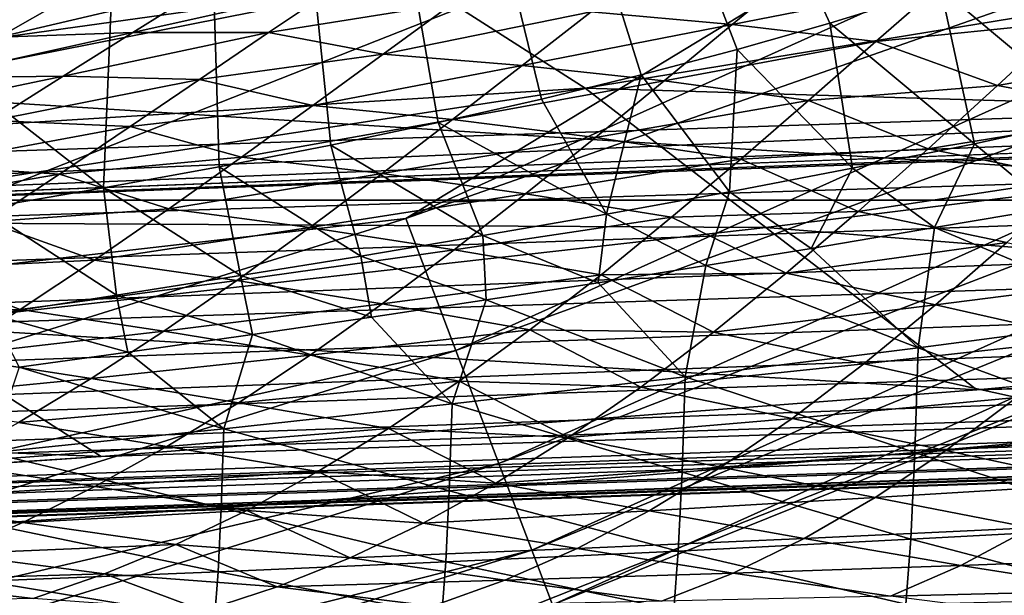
# Model space of a CAD drawing. Header units: metres. Extents: x -31 to 167, y -24 to 31.
# Tile 42 of 155: x 7.586 to 9.272, y -22.393 to -21.407. Entities that reach past the tile are written whole.
import ezdxf

# ---------------------------------------------------------------- set-up
doc = ezdxf.new("R2010")
doc.units = ezdxf.units.M
doc.layers.add('solid_12_381_042_XXX', color=7, linetype='CONTINUOUS')

msp = doc.modelspace()

# ---------------------------------------------------------------- linework, layer by layer
at = {"layer": 'solid_12_381_042_XXX'}
for points in [[(7.845351, -18.939327, 115.540306), (5.305753, -19.801424, 115.540306), (7.729718, -21.69463, 115.540306)], [(7.845351, -18.939327, 115.540306), (7.729718, -21.69463, 115.540306), (7.92793, -21.658524, 115.540306)], [(7.845351, -18.939327, 115.540306), (8.973185, -21.412529, 115.540306), (9.163583, -21.353565, 115.540306)], [(7.845351, -18.939327, 115.540306), (8.814845, -21.457689, 115.540306), (8.973185, -21.412529, 115.540306)], [(7.845351, -18.939327, 115.540306), (8.650124, -21.50107, 115.540306), (8.814845, -21.457689, 115.540306)], [(7.845351, -18.939327, 115.540306), (8.479746, -21.54257, 115.540306), (8.650124, -21.50107, 115.540306)], [(7.845351, -18.939327, 115.540306), (8.302873, -21.582544, 115.540306), (8.479746, -21.54257, 115.540306)], [(7.845351, -18.939327, 115.540306), (8.118728, -21.621286, 115.540306), (8.302873, -21.582544, 115.540306)], [(7.845351, -18.939327, 115.540306), (7.92793, -21.658524, 115.540306), (8.118728, -21.621286, 115.540306)], [(5.305753, -19.801424, 115.540306), (7.52308, -21.730093, 115.540306), (7.729718, -21.69463, 115.540306)], [(12.395931, -19.854263, 145.368713), (6.328181, -21.672487, 145.193069), (11.59931, -21.499329, 145.196289)], [(7.173715, -20.032532, 145.355606), (6.328181, -21.672487, 145.193069), (12.395931, -19.854263, 145.368713)], [(-12.85965, -20.263948, -4), (12.859702, -20.263912, -4), (10.218286, -21.716007, -4)], [(-12.85965, -20.263948, -4), (10.218286, -21.716007, -4), (-10.218121, -21.716084, -4)], [(9.775654, -20.819107), (8.247691, -21.747374, -0.034074), (10.808912, -20.594662, -0.034074)], [(10.9211, -20.808418, -0.134106), (10.808912, -20.594662, -0.034074), (8.247691, -21.747374, -0.034074)], [(8.224315, -20.719877, 118.104897), (5.699965, -21.551407, 118.104897), (7.457779, -20.909845, 118.090302)], [(5.721378, -21.63237, 118.147484), (5.699965, -21.551407, 118.104897), (8.224315, -20.719877, 118.104897)], [(8.255212, -20.797718, 118.147484), (5.721378, -21.63237, 118.147484), (8.224315, -20.719877, 118.104897)], [(5.738373, -21.696627, 118.21389), (5.721378, -21.63237, 118.147484), (8.255212, -20.797718, 118.147484)], [(8.279733, -20.859495, 118.21389), (5.738373, -21.696627, 118.21389), (8.255212, -20.797718, 118.147484)], [(6.296042, -21.601154, 139.552963), (5.960365, -21.696177, 118.390305), (8.599406, -20.79183, 118.390305)], [(8.295474, -20.899153, 118.2976), (8.599406, -20.79183, 118.390305), (5.960365, -21.696177, 118.390305)], [(6.48027, -21.546602, 139.480255), (6.296042, -21.601154, 139.552963), (8.599406, -20.79183, 118.390305)], [(7.367486, -21.25959, 139.153748), (6.48027, -21.546602, 139.480255), (8.599406, -20.79183, 118.390305)], [(8.333295, -21.973093, -0.134106), (10.9211, -20.808418, -0.134106), (8.247691, -21.747374, -0.034074)], [(11.017414, -20.991928, -0.293264), (10.9211, -20.808418, -0.134106), (8.333295, -21.973093, -0.134106)], [(9.775654, -20.819107), (6.952882, -21.398771), (7.088217, -21.88052)], [(9.775654, -20.819107), (7.088217, -21.88052), (8.247691, -21.747374, -0.034074)], [(8.279733, -20.859495, 118.21389), (5.749282, -21.737875, 118.2976), (5.738373, -21.696627, 118.21389)], [(8.279733, -20.859495, 118.21389), (8.295474, -20.899153, 118.2976), (5.749282, -21.737875, 118.2976)], [(30.458731, -20.871367, 145.200577), (27.731813, -20.962883, 145.200546), (1.101772, -21.944231, 145.171127)], [(30.475584, -21.027136, 145.163269), (30.458731, -20.871367, 145.200577), (1.101772, -21.944231, 145.171127)], [(5.749282, -21.737875, 118.2976), (8.295474, -20.899153, 118.2976), (5.960365, -21.696177, 118.390305)], [(27.731813, -20.962883, 145.200546), (22.266556, -21.145466, 145.199921), (1.101772, -21.944231, 145.171127)], [(8.406787, -22.166876, -0.293264), (11.017414, -20.991928, -0.293264), (8.333295, -21.973093, -0.134106)], [(11.091277, -21.132664, -0.50068), (11.017414, -20.991928, -0.293264), (8.406787, -22.166876, -0.293264)], [(30.475584, -21.027136, 145.163269), (1.101772, -21.944231, 145.171127), (1.105104, -22.042147, 145.138947)], [(30.475584, -21.027136, 145.163269), (1.105104, -22.042147, 145.138947), (1.108254, -22.134291, 145.092712)], [(30.480701, -21.179323, 145.085571), (30.475584, -21.027136, 145.163269), (1.108254, -22.134291, 145.092712)], [(8.463148, -22.315489, -0.50068), (11.091277, -21.132664, -0.50068), (8.406787, -22.166876, -0.293264)], [(11.137647, -21.221012, -0.742193), (11.091277, -21.132664, -0.50068), (8.463148, -22.315489, -0.50068)], [(22.266556, -21.145466, 145.199921), (16.909431, -21.32365, 145.198517), (1.101772, -21.944231, 145.171127)], [(7.776954, -21.159519, 139.70874), (6.48027, -21.546602, 139.480255), (7.367486, -21.25959, 139.153748)], [(8.001822, -21.213739, 140.32373), (6.48027, -21.546602, 139.480255), (7.776954, -21.159519, 139.70874)], [(30.480701, -21.179323, 145.085571), (1.108254, -22.134291, 145.092712), (1.111157, -22.218639, 145.033432)], [(30.480701, -21.179323, 145.085571), (1.111157, -22.218639, 145.033432), (1.113749, -22.293367, 144.962402)], [(30.485147, -21.311567, 144.969437), (30.480701, -21.179323, 145.085571), (1.113749, -22.293367, 144.962402)], [(8.001822, -21.213739, 140.32373), (6.296042, -21.601154, 139.552963), (6.48027, -21.546602, 139.480255)], [(6.511414, -21.581917, 140.202179), (6.296042, -21.601154, 139.552963), (8.001822, -21.213739, 140.32373)], [(6.511414, -21.581917, 140.202179), (8.001822, -21.213739, 140.32373), (8.263959, -21.337563, 140.902008)], [(8.49853, -22.408783, -0.742193), (11.137647, -21.221012, -0.742193), (8.463148, -22.315489, -0.50068)], [(8.49853, -22.408783, -0.742193), (10.218516, -21.715937, -1), (11.137647, -21.221012, -0.742193)], [(8.554504, -21.523808, 141.430878), (8.263959, -21.337563, 140.902008), (10.045681, -21.279713, 141.47467)], [(8.554504, -21.523808, 141.430878), (10.045681, -21.279713, 141.47467), (10.353755, -21.577972, 141.88237)], [(9.426443, -21.574024, 115.410187), (9.347836, -21.291668, 115.540306), (9.163583, -21.353565, 115.540306)], [(9.166395, -21.344097, 105.99939), (9.494402, -21.303644, 106.105339), (9.377951, -21.411001, 106.281212)], [(16.909431, -21.32365, 145.198517), (11.59931, -21.499329, 145.196289), (1.101772, -21.944231, 145.171127)], [(30.485147, -21.311567, 144.969437), (1.113749, -22.293367, 144.962402), (1.115974, -22.356852, 144.881149)], [(30.488472, -21.410526, 144.824249), (30.485147, -21.311567, 144.969437), (1.115974, -22.356852, 144.881149)], [(8.564809, -21.393017, 105.705666), (8.921781, -21.319405, 105.76796), (8.806297, -21.414837, 105.941071)], [(8.806297, -21.414837, 105.941071), (8.921781, -21.319405, 105.76796), (9.166395, -21.344097, 105.99939)], [(30.301285, -21.316954, 142.281967), (9.225087, -22.04071, 142.305847), (10.684183, -21.908222, 142.220352)], [(30.301285, -21.316954, 142.281967), (30.304625, -21.416351, 142.427353), (9.225087, -22.04071, 142.305847)], [(6.769629, -21.634209, 140.823792), (6.511414, -21.581917, 140.202179), (8.263959, -21.337563, 140.902008)], [(6.769629, -21.634209, 140.823792), (8.263959, -21.337563, 140.902008), (8.554504, -21.523808, 141.430878)], [(7.550456, -21.436609, 104.847977), (7.897535, -21.355143, 104.921638), (7.779786, -21.428658, 105.096382)], [(7.550456, -21.436609, 104.847977), (7.669392, -21.368443, 104.671837), (7.897535, -21.355143, 104.921638)], [(7.779786, -21.428658, 105.096382), (8.128562, -21.350075, 105.168678), (8.012071, -21.428839, 105.341866)], [(7.779786, -21.428658, 105.096382), (7.897535, -21.355143, 104.921638), (8.128562, -21.350075, 105.168678)], [(8.012071, -21.428839, 105.341866), (8.128562, -21.350075, 105.168678), (8.328274, -21.378508, 105.463928)], [(8.806297, -21.414837, 105.941071), (9.166395, -21.344097, 105.99939), (9.05224, -21.444113, 106.170601)], [(9.220795, -21.619179, 115.413155), (9.163583, -21.353565, 115.540306), (8.973185, -21.412529, 115.540306)], [(9.05224, -21.444113, 106.170601), (9.166395, -21.344097, 105.99939), (9.377951, -21.411001, 106.281212)], [(9.220795, -21.619179, 115.413155), (9.426443, -21.574024, 115.410187), (9.163583, -21.353565, 115.540306)], [(7.358181, -21.434391, 104.546333), (7.669392, -21.368443, 104.671837), (7.550456, -21.436609, 104.847977)], [(7.358181, -21.434391, 104.546333), (7.474595, -21.373678, 104.374176), (7.669392, -21.368443, 104.671837)], [(8.012071, -21.428839, 105.341866), (8.328274, -21.378508, 105.463928), (8.208831, -21.465597, 105.641457)], [(8.208831, -21.465597, 105.641457), (8.328274, -21.378508, 105.463928), (8.564809, -21.393017, 105.705666)], [(8.208831, -21.465597, 105.641457), (8.564809, -21.393017, 105.705666), (8.446708, -21.485083, 105.88131)], [(8.446708, -21.485083, 105.88131), (8.564809, -21.393017, 105.705666), (8.806297, -21.414837, 105.941071)], [(30.488472, -21.410526, 144.824249), (1.115974, -22.356852, 144.881149), (1.117785, -22.407717, 144.791443)], [(30.488472, -21.410526, 144.824249), (1.117785, -22.407717, 144.791443), (1.119141, -22.444855, 144.695236)], [(30.490433, -21.468952, 144.664551), (30.488472, -21.410526, 144.824249), (1.119141, -22.444855, 144.695236)], [(30.304625, -21.416351, 142.427353), (6.505542, -22.233988, 142.47197), (7.725757, -22.155146, 142.397675)], [(30.304625, -21.416351, 142.427353), (30.306597, -21.47505, 142.587402), (6.505542, -22.233988, 142.47197)], [(30.304625, -21.416351, 142.427353), (7.725757, -22.155146, 142.397675), (9.225087, -22.04071, 142.305847)], [(8.446708, -21.485083, 105.88131), (8.806297, -21.414837, 105.941071), (8.689572, -21.511518, 106.114677)], [(8.689572, -21.511518, 106.114677), (8.806297, -21.414837, 105.941071), (9.05224, -21.444113, 106.170601)], [(9.012222, -21.661144, 115.415321), (8.973185, -21.412529, 115.540306), (8.814845, -21.457689, 115.540306)], [(9.012222, -21.661144, 115.415321), (9.220795, -21.619179, 115.413155), (8.973185, -21.412529, 115.540306)], [(9.05224, -21.444113, 106.170601), (9.377951, -21.411001, 106.281212), (9.260302, -21.519588, 106.456993)], [(9.260302, -21.519588, 106.456993), (9.377951, -21.411001, 106.281212), (9.628827, -21.454874, 106.504189)], [(7.430017, -21.506262, 105.025818), (7.779786, -21.428658, 105.096382), (7.660567, -21.503653, 105.272644)], [(7.430017, -21.506262, 105.025818), (7.550456, -21.436609, 104.847977), (7.779786, -21.428658, 105.096382)], [(7.660567, -21.503653, 105.272644), (7.779786, -21.428658, 105.096382), (8.012071, -21.428839, 105.341866)], [(7.660567, -21.503653, 105.272644), (8.012071, -21.428839, 105.341866), (7.89418, -21.508993, 105.516342)], [(7.89418, -21.508993, 105.516342), (8.012071, -21.428839, 105.341866), (8.208831, -21.465597, 105.641457)], [(8.801807, -21.701347, 115.416214), (8.814845, -21.457689, 115.540306), (8.650124, -21.50107, 115.540306)], [(8.689572, -21.511518, 106.114677), (9.05224, -21.444113, 106.170601), (8.936939, -21.544971, 106.341988)], [(8.801807, -21.701347, 115.416214), (9.012222, -21.661144, 115.415321), (8.814845, -21.457689, 115.540306)], [(8.936939, -21.544971, 106.341988), (9.05224, -21.444113, 106.170601), (9.260302, -21.519588, 106.456993)], [(9.260302, -21.519588, 106.456993), (9.628827, -21.454874, 106.504189), (9.512516, -21.56724, 106.677666)], [(30.490433, -21.468952, 144.664551), (1.119141, -22.444855, 144.695236), (1.120013, -22.467457, 144.59462)], [(30.490433, -21.468952, 144.664551), (1.120013, -22.467457, 144.59462), (30.500629, -21.486912, 144.505814)], [(30.306597, -21.47505, 142.587402), (3.342655, -22.39138, 142.646759), (4.793259, -22.326357, 142.570847)], [(30.306597, -21.47505, 142.587402), (30.313892, -21.493191, 142.746521), (3.342655, -22.39138, 142.646759)], [(30.306597, -21.47505, 142.587402), (4.793259, -22.326357, 142.570847), (6.235216, -22.249899, 142.488129)], [(30.306597, -21.47505, 142.587402), (6.235216, -22.249899, 142.488129), (6.505542, -22.233988, 142.47197)], [(7.89418, -21.508993, 105.516342), (8.208831, -21.465597, 105.641457), (8.088132, -21.553644, 105.819862)], [(8.088132, -21.553644, 105.819862), (8.208831, -21.465597, 105.641457), (8.446708, -21.485083, 105.88131)], [(1.120013, -22.467457, 144.59462), (1.120382, -22.47504, 144.491653), (30.500629, -21.486912, 144.505814)], [(30.500629, -21.486912, 144.505814), (1.120382, -22.47504, 144.491653), (30.313892, -21.493191, 142.746521)], [(8.088132, -21.553644, 105.819862), (8.446708, -21.485083, 105.88131), (8.327527, -21.577698, 106.057404)], [(8.327527, -21.577698, 106.057404), (8.446708, -21.485083, 105.88131), (8.689572, -21.511518, 106.114677)], [(30.313892, -21.493191, 142.746521), (0.756327, -22.487284, 143.625992), (0.756105, -22.487291, 142.760742)], [(30.313892, -21.493191, 142.746521), (0.756105, -22.487291, 142.760742), (1.316925, -22.468094, 142.738541)], [(0.938252, -22.481167, 144.49147), (0.756327, -22.487284, 143.625992), (30.313892, -21.493191, 142.746521)], [(1.120382, -22.47504, 144.491653), (0.938252, -22.481167, 144.49147), (30.313892, -21.493191, 142.746521)], [(11.59931, -21.499329, 145.196289), (6.328181, -21.672487, 145.193069), (1.101772, -21.944231, 145.171127)], [(30.313892, -21.493191, 142.746521), (1.316925, -22.468094, 142.738541), (1.896166, -22.447462, 142.714035)], [(30.313892, -21.493191, 142.746521), (1.896166, -22.447462, 142.714035), (3.342655, -22.39138, 142.646759)], [(7.30812, -21.577007, 105.205292), (7.660567, -21.503653, 105.272644), (7.540086, -21.579544, 105.450127)], [(7.30812, -21.577007, 105.205292), (7.430017, -21.506262, 105.025818), (7.660567, -21.503653, 105.272644)], [(7.540086, -21.579544, 105.450127), (7.660567, -21.503653, 105.272644), (7.89418, -21.508993, 105.516342)], [(7.540086, -21.579544, 105.450127), (7.89418, -21.508993, 105.516342), (7.775196, -21.589771, 105.69165)], [(7.775196, -21.589771, 105.69165), (7.89418, -21.508993, 105.516342), (8.088132, -21.553644, 105.819862)], [(8.59096, -21.739733, 115.415848), (8.650124, -21.50107, 115.540306), (8.479746, -21.54257, 115.540306)], [(8.59096, -21.739733, 115.415848), (8.801807, -21.701347, 115.416214), (8.650124, -21.50107, 115.540306)], [(7.060416, -21.753065, 141.403229), (6.769629, -21.634209, 140.823792), (8.554504, -21.523808, 141.430878)], [(7.060416, -21.753065, 141.403229), (8.554504, -21.523808, 141.430878), (8.863997, -21.762861, 141.901245)], [(8.327527, -21.577698, 106.057404), (8.689572, -21.511518, 106.114677), (8.571894, -21.608286, 106.288376)], [(8.863997, -21.762861, 141.901245), (8.554504, -21.523808, 141.430878), (10.353755, -21.577972, 141.88237)], [(8.571894, -21.608286, 106.288376), (8.689572, -21.511518, 106.114677), (8.936939, -21.544971, 106.341988)], [(8.936939, -21.544971, 106.341988), (9.260302, -21.519588, 106.456993), (9.141665, -21.627928, 106.632393)], [(9.141665, -21.627928, 106.632393), (9.260302, -21.519588, 106.456993), (9.512516, -21.56724, 106.677666)], [(8.59096, -21.739733, 115.415848), (8.479746, -21.54257, 115.540306), (8.302873, -21.582544, 115.540306)], [(7.775196, -21.589771, 105.69165), (8.088132, -21.553644, 105.819862), (7.966186, -21.64188, 105.999123)], [(7.966186, -21.64188, 105.999123), (8.088132, -21.553644, 105.819862), (8.327527, -21.577698, 106.057404)], [(8.571894, -21.608286, 106.288376), (8.936939, -21.544971, 106.341988), (8.820733, -21.645403, 106.513206)], [(8.820733, -21.645403, 106.513206), (8.936939, -21.544971, 106.341988), (9.141665, -21.627928, 106.632393)], [(9.141665, -21.627928, 106.632393), (9.512516, -21.56724, 106.677666), (9.395297, -21.678595, 106.850426)], [(9.352671, -21.72875, 115.372704), (9.426443, -21.574024, 115.410187), (9.220795, -21.619179, 115.413155)], [(7.418145, -21.655937, 105.629128), (7.540086, -21.579544, 105.450127), (7.775196, -21.589771, 105.69165)], [(7.418145, -21.655937, 105.629128), (7.775196, -21.589771, 105.69165), (7.654495, -21.670965, 105.868721)], [(7.654495, -21.670965, 105.868721), (7.775196, -21.589771, 105.69165), (7.966186, -21.64188, 105.999123)], [(7.966186, -21.64188, 105.999123), (8.327527, -21.577698, 106.057404), (8.206891, -21.670258, 106.234497)], [(8.379417, -21.776545, 115.414261), (8.302873, -21.582544, 115.540306), (8.118728, -21.621286, 115.540306)], [(8.206891, -21.670258, 106.234497), (8.327527, -21.577698, 106.057404), (8.571894, -21.608286, 106.288376)], [(8.379417, -21.776545, 115.414261), (8.59096, -21.739733, 115.415848), (8.302873, -21.582544, 115.540306)], [(8.863997, -21.762861, 141.901245), (10.353755, -21.577972, 141.88237), (10.684183, -21.908222, 142.220352)], [(8.206891, -21.670258, 106.234497), (8.571894, -21.608286, 106.288376), (8.452484, -21.704727, 106.463318)], [(8.452484, -21.704727, 106.463318), (8.571894, -21.608286, 106.288376), (8.820733, -21.645403, 106.513206)], [(8.170118, -21.811457, 115.411522), (8.118728, -21.621286, 115.540306), (7.92793, -21.658524, 115.540306)], [(8.170118, -21.811457, 115.411522), (8.379417, -21.776545, 115.414261), (8.118728, -21.621286, 115.540306)], [(9.152526, -21.762859, 115.373032), (9.220795, -21.619179, 115.413155), (9.012222, -21.661144, 115.415321)], [(9.152526, -21.762859, 115.373032), (9.352671, -21.72875, 115.372704), (9.220795, -21.619179, 115.413155)], [(7.654495, -21.670965, 105.868721), (7.966186, -21.64188, 105.999123), (7.84143, -21.730562, 106.181541)], [(7.84143, -21.730562, 106.181541), (7.966186, -21.64188, 105.999123), (8.206891, -21.670258, 106.234497)], [(8.820733, -21.645403, 106.513206), (9.141665, -21.627928, 106.632393), (9.021577, -21.735016, 106.808121)], [(9.021577, -21.735016, 106.808121), (9.141665, -21.627928, 106.632393), (9.395297, -21.678595, 106.850426)], [(7.293226, -21.733189, 105.811859), (7.418145, -21.655937, 105.629128), (7.654495, -21.670965, 105.868721)], [(7.964595, -21.844658, 115.407585), (7.92793, -21.658524, 115.540306), (7.729718, -21.69463, 115.540306)], [(7.964595, -21.844658, 115.407585), (8.170118, -21.811457, 115.411522), (7.92793, -21.658524, 115.540306)], [(8.452484, -21.704727, 106.463318), (8.820733, -21.645403, 106.513206), (8.702507, -21.745163, 106.685921)], [(8.702507, -21.745163, 106.685921), (8.820733, -21.645403, 106.513206), (9.021577, -21.735016, 106.808121)], [(8.941282, -21.798845, 115.371803), (9.012222, -21.661144, 115.415321), (8.801807, -21.701347, 115.416214)], [(8.941282, -21.798845, 115.371803), (9.152526, -21.762859, 115.373032), (9.012222, -21.661144, 115.415321)], [(7.293226, -21.733189, 105.811859), (7.654495, -21.670965, 105.868721), (7.530815, -21.752716, 106.0494)], [(7.530815, -21.752716, 106.0494), (7.654495, -21.670965, 105.868721), (7.84143, -21.730562, 106.181541)], [(7.84143, -21.730562, 106.181541), (8.206891, -21.670258, 106.234497), (8.083322, -21.76289, 106.41478)], [(8.083322, -21.76289, 106.41478), (8.206891, -21.670258, 106.234497), (8.452484, -21.704727, 106.463318)], [(7.751958, -21.878342, 115.402039), (7.729718, -21.69463, 115.540306), (7.52308, -21.730093, 115.540306)], [(7.751958, -21.878342, 115.402039), (7.964595, -21.844658, 115.407585), (7.729718, -21.69463, 115.540306)], [(9.021577, -21.735016, 106.808121), (9.395297, -21.678595, 106.850426), (9.276346, -21.788097, 107.023727)], [(8.083322, -21.76289, 106.41478), (8.452484, -21.704727, 106.463318), (8.330197, -21.800631, 106.641205)], [(8.330197, -21.800631, 106.641205), (8.452484, -21.704727, 106.463318), (8.702507, -21.745163, 106.685921)], [(8.761271, -21.827938, 115.369957), (8.801807, -21.701347, 115.416214), (8.59096, -21.739733, 115.415848)], [(8.761271, -21.827938, 115.369957), (8.941282, -21.798845, 115.371803), (8.801807, -21.701347, 115.416214)], [(-10.218121, -21.716084, -4), (10.218286, -21.716007, -4), (7.416245, -22.825409, -4)], [(10.218286, -21.716007, -4), (10.218516, -21.715937, -1), (7.416224, -22.825417, -1)], [(8.49853, -22.408783, -0.742193), (7.416224, -22.825417, -1), (10.218516, -21.715937, -1)], [(7.416245, -22.825409, -4), (10.218286, -21.716007, -4), (7.416224, -22.825417, -1)], [(9.51983, -21.917021, 115.300415), (9.352671, -21.72875, 115.372704), (9.152526, -21.762859, 115.373032)], [(7.538802, -21.911385, 115.39505), (7.751958, -21.878342, 115.402039), (7.52308, -21.730093, 115.540306)], [(7.530815, -21.752716, 106.0494), (7.84143, -21.730562, 106.181541), (7.714451, -21.818354, 106.366295)], [(7.714451, -21.818354, 106.366295), (7.84143, -21.730562, 106.181541), (8.083322, -21.76289, 106.41478)], [(8.330197, -21.800631, 106.641205), (8.702507, -21.745163, 106.685921), (8.581607, -21.843544, 106.86113)], [(8.576764, -21.857224, 115.367027), (8.59096, -21.739733, 115.415848), (8.379417, -21.776545, 115.414261)], [(8.576764, -21.857224, 115.367027), (8.761271, -21.827938, 115.369957), (8.59096, -21.739733, 115.415848)], [(8.581607, -21.843544, 106.86113), (8.702507, -21.745163, 106.685921), (8.898556, -21.840618, 106.986404)], [(8.702507, -21.745163, 106.685921), (9.021577, -21.735016, 106.808121), (8.898556, -21.840618, 106.986404)], [(8.898556, -21.840618, 106.986404), (9.021577, -21.735016, 106.808121), (9.276346, -21.788097, 107.023727)], [(7.088217, -21.88052), (5.5662, -22.58296, -0.034074), (8.247691, -21.747374, -0.034074)], [(8.333295, -21.973093, -0.134106), (8.247691, -21.747374, -0.034074), (5.5662, -22.58296, -0.034074)], [(7.374463, -21.930443, 141.93045), (7.060416, -21.753065, 141.403229), (8.863997, -21.762861, 141.901245)], [(7.40578, -21.833189, 106.231354), (7.530815, -21.752716, 106.0494), (7.714451, -21.818354, 106.366295)], [(7.374463, -21.930443, 141.93045), (8.863997, -21.762861, 141.901245), (9.225087, -22.04071, 142.305847)], [(7.714451, -21.818354, 106.366295), (8.083322, -21.76289, 106.41478), (7.958104, -21.853584, 106.59642)], [(7.958104, -21.853584, 106.59642), (8.083322, -21.76289, 106.41478), (8.330197, -21.800631, 106.641205)], [(8.38471, -21.886778, 115.363007), (8.379417, -21.776545, 115.414261), (8.170118, -21.811457, 115.411522)], [(8.38471, -21.886778, 115.363007), (8.576764, -21.857224, 115.367027), (8.379417, -21.776545, 115.414261)], [(8.863997, -21.762861, 141.901245), (10.684183, -21.908222, 142.220352), (9.225087, -22.04071, 142.305847)], [(9.124325, -21.968834, 115.292542), (9.152526, -21.762859, 115.373032), (8.941282, -21.798845, 115.371803)], [(9.124325, -21.968834, 115.292542), (9.51983, -21.917021, 115.300415), (9.152526, -21.762859, 115.373032)], [(8.898556, -21.840618, 106.986404), (9.276346, -21.788097, 107.023727), (9.154504, -21.895121, 107.199348)], [(9.154504, -21.895121, 107.199348), (9.276346, -21.788097, 107.023727), (9.535009, -21.846529, 107.232933)], [(7.958104, -21.853584, 106.59642), (8.330197, -21.800631, 106.641205), (8.206765, -21.893473, 106.819588)], [(8.188859, -21.916079, 115.35788), (8.170118, -21.811457, 115.411522), (7.964595, -21.844658, 115.407585)], [(8.188859, -21.916079, 115.35788), (8.38471, -21.886778, 115.363007), (8.170118, -21.811457, 115.411522)], [(8.206765, -21.893473, 106.819588), (8.330197, -21.800631, 106.641205), (8.581607, -21.843544, 106.86113)], [(9.124325, -21.968834, 115.292542), (8.941282, -21.798845, 115.371803), (8.761271, -21.827938, 115.369957)], [(7.40578, -21.833189, 106.231354), (7.714451, -21.818354, 106.366295), (7.587369, -21.902866, 106.550362)], [(7.587369, -21.902866, 106.550362), (7.714451, -21.818354, 106.366295), (7.958104, -21.853584, 106.59642)], [(8.725511, -22.018301, 115.281807), (8.761271, -21.827938, 115.369957), (8.576764, -21.857224, 115.367027)], [(8.725511, -22.018301, 115.281807), (9.124325, -21.968834, 115.292542), (8.761271, -21.827938, 115.369957)], [(7.280994, -21.910652, 106.4123), (7.40578, -21.833189, 106.231354), (7.587369, -21.902866, 106.550362)], [(7.984787, -21.945959, 115.351326), (7.964595, -21.844658, 115.407585), (7.751958, -21.878342, 115.402039)], [(7.984787, -21.945959, 115.351326), (8.188859, -21.916079, 115.35788), (7.964595, -21.844658, 115.407585)], [(8.206765, -21.893473, 106.819588), (8.581607, -21.843544, 106.86113), (8.459957, -21.937702, 107.03614)], [(8.459957, -21.937702, 107.03614), (8.581607, -21.843544, 106.86113), (8.773985, -21.941994, 107.165344)], [(8.581607, -21.843544, 106.86113), (8.898556, -21.840618, 106.986404), (8.773985, -21.941994, 107.165344)], [(8.773985, -21.941994, 107.165344), (8.898556, -21.840618, 106.986404), (9.154504, -21.895121, 107.199348)], [(9.154504, -21.895121, 107.199348), (9.535009, -21.846529, 107.232933), (9.414386, -21.953905, 107.405678)], [(7.587369, -21.902866, 106.550362), (7.958104, -21.853584, 106.59642), (7.833035, -21.940063, 106.776909)], [(7.833035, -21.940063, 106.776909), (7.958104, -21.853584, 106.59642), (8.206765, -21.893473, 106.819588)], [(8.725511, -22.018301, 115.281807), (8.576764, -21.857224, 115.367027), (8.38471, -21.886778, 115.363007)], [(7.77125, -21.976318, 115.34333), (7.751958, -21.878342, 115.402039), (7.538802, -21.911385, 115.39505)], [(7.77125, -21.976318, 115.34333), (7.984787, -21.945959, 115.351326), (7.751958, -21.878342, 115.402039)], [(7.833035, -21.940063, 106.776909), (8.206765, -21.893473, 106.819588), (8.083634, -21.981157, 106.996498)], [(8.083634, -21.981157, 106.996498), (8.206765, -21.893473, 106.819588), (8.459957, -21.937702, 107.03614)], [(8.326678, -22.064882, 115.268181), (8.38471, -21.886778, 115.363007), (8.188859, -21.916079, 115.35788)], [(8.326678, -22.064882, 115.268181), (8.725511, -22.018301, 115.281807), (8.38471, -21.886778, 115.363007)], [(8.773985, -21.941994, 107.165344), (9.154504, -21.895121, 107.199348), (9.031519, -21.996437, 107.374916)], [(9.031519, -21.996437, 107.374916), (9.154504, -21.895121, 107.199348), (9.414386, -21.953905, 107.405678)], [(7.280994, -21.910652, 106.4123), (7.587369, -21.902866, 106.550362), (7.460916, -21.982885, 106.732788)], [(7.460916, -21.982885, 106.732788), (7.587369, -21.902866, 106.550362), (7.833035, -21.940063, 106.776909)], [(7.585271, -22.001877, 115.335541), (7.77125, -21.976318, 115.34333), (7.538802, -21.911385, 115.39505)], [(5.890515, -22.08115, 141.964035), (7.374463, -21.930443, 141.93045), (7.725757, -22.155146, 142.397675)], [(7.374463, -21.930443, 141.93045), (9.225087, -22.04071, 142.305847), (7.725757, -22.155146, 142.397675)], [(8.326678, -22.064882, 115.268181), (8.188859, -21.916079, 115.35788), (7.984787, -21.945959, 115.351326)], [(9.514569, -22.111998, 115.182396), (9.51983, -21.917021, 115.300415), (9.124325, -21.968834, 115.292542)], [(7.460916, -21.982885, 106.732788), (7.833035, -21.940063, 106.776909), (7.708574, -22.021248, 106.955711)], [(7.708574, -22.021248, 106.955711), (7.833035, -21.940063, 106.776909), (8.083634, -21.981157, 106.996498)], [(7.935902, -22.107758, 115.252083), (7.984787, -21.945959, 115.351326), (7.77125, -21.976318, 115.34333)], [(7.935902, -22.107758, 115.252083), (8.326678, -22.064882, 115.268181), (7.984787, -21.945959, 115.351326)], [(8.083634, -21.981157, 106.996498), (8.459957, -21.937702, 107.03614), (8.338695, -22.025742, 107.209465)], [(8.338695, -22.025742, 107.209465), (8.459957, -21.937702, 107.03614), (8.649565, -22.036396, 107.342667)], [(8.459957, -21.937702, 107.03614), (8.773985, -21.941994, 107.165344), (8.649565, -22.036396, 107.342667)], [(8.649565, -22.036396, 107.342667), (8.773985, -21.941994, 107.165344), (9.031519, -21.996437, 107.374916)], [(9.031519, -21.996437, 107.374916), (9.414386, -21.953905, 107.405678), (9.292929, -22.054058, 107.57782)], [(5.623972, -22.817352, -0.134106), (8.333295, -21.973093, -0.134106), (5.5662, -22.58296, -0.034074)], [(8.406787, -22.166876, -0.293264), (8.333295, -21.973093, -0.134106), (5.623972, -22.817352, -0.134106)], [(7.935902, -22.107758, 115.252083), (7.77125, -21.976318, 115.34333), (7.585271, -22.001877, 115.335541)], [(7.708574, -22.021248, 106.955711), (8.083634, -21.981157, 106.996498), (7.961036, -22.062735, 107.171761)], [(7.961036, -22.062735, 107.171761), (8.083634, -21.981157, 106.996498), (8.338695, -22.025742, 107.209465)], [(9.11893, -22.147903, 115.171028), (9.124325, -21.968834, 115.292542), (8.725511, -22.018301, 115.281807)], [(9.11893, -22.147903, 115.171028), (9.514569, -22.111998, 115.182396), (9.124325, -21.968834, 115.292542)], [(7.334615, -22.05806, 106.914398), (7.460916, -21.982885, 106.732788), (7.708574, -22.021248, 106.955711)], [(8.649565, -22.036396, 107.342667), (9.031519, -21.996437, 107.374916), (8.908779, -22.089567, 107.548668)], [(8.908779, -22.089567, 107.548668), (9.031519, -21.996437, 107.374916), (9.292929, -22.054058, 107.57782)], [(7.535713, -22.14884, 115.233131), (7.935902, -22.107758, 115.252083), (7.585271, -22.001877, 115.335541)], [(7.334615, -22.05806, 106.914398), (7.708574, -22.021248, 106.955711), (7.584082, -22.096891, 107.133888)], [(7.584082, -22.096891, 107.133888), (7.708574, -22.021248, 106.955711), (7.961036, -22.062735, 107.171761)], [(7.961036, -22.062735, 107.171761), (8.338695, -22.025742, 107.209465), (8.217849, -22.10685, 107.381271)], [(8.217849, -22.10685, 107.381271), (8.338695, -22.025742, 107.209465), (8.525661, -22.122587, 107.518112)], [(8.720263, -22.181887, 115.158127), (8.725511, -22.018301, 115.281807), (8.326678, -22.064882, 115.268181)], [(8.338695, -22.025742, 107.209465), (8.649565, -22.036396, 107.342667), (8.525661, -22.122587, 107.518112)], [(8.720263, -22.181887, 115.158127), (9.11893, -22.147903, 115.171028), (8.725511, -22.018301, 115.281807)], [(8.525661, -22.122587, 107.518112), (8.649565, -22.036396, 107.342667), (8.908779, -22.089567, 107.548668)], [(7.584082, -22.096891, 107.133888), (7.961036, -22.062735, 107.171761), (7.838251, -22.138023, 107.346573)], [(7.838251, -22.138023, 107.346573), (7.961036, -22.062735, 107.171761), (8.217849, -22.10685, 107.381271)], [(8.321729, -22.213636, 115.143578), (8.326678, -22.064882, 115.268181), (7.935902, -22.107758, 115.252083)], [(8.321729, -22.213636, 115.143578), (8.720263, -22.181887, 115.158127), (8.326678, -22.064882, 115.268181)], [(8.908779, -22.089567, 107.548668), (9.292929, -22.054058, 107.57782), (9.171755, -22.144791, 107.748062)], [(9.171755, -22.144791, 107.748062), (9.292929, -22.054058, 107.57782), (9.557084, -22.114515, 107.77533)], [(5.890515, -22.08115, 141.964035), (7.725757, -22.155146, 142.397675), (6.505542, -22.233988, 142.47197)], [(7.459248, -22.166599, 107.312019), (7.584082, -22.096891, 107.133888), (7.838251, -22.138023, 107.346573)], [(8.525661, -22.122587, 107.518112), (8.908779, -22.089567, 107.548668), (8.786446, -22.173458, 107.720673)], [(8.786446, -22.173458, 107.720673), (8.908779, -22.089567, 107.548668), (9.171755, -22.144791, 107.748062)], [(7.931317, -22.242651, 115.127693), (7.935902, -22.107758, 115.252083), (7.535713, -22.14884, 115.233131)], [(7.838251, -22.138023, 107.346573), (8.217849, -22.10685, 107.381271), (8.096695, -22.18087, 107.552757)], [(7.931317, -22.242651, 115.127693), (8.321729, -22.213636, 115.143578), (7.935902, -22.107758, 115.252083)], [(8.096695, -22.18087, 107.552757), (8.217849, -22.10685, 107.381271), (8.401556, -22.200306, 107.692924)], [(8.217849, -22.10685, 107.381271), (8.525661, -22.122587, 107.518112), (8.401556, -22.200306, 107.692924)], [(9.507469, -22.275206, 115.023338), (9.514569, -22.111998, 115.182396), (9.11893, -22.147903, 115.171028)], [(9.171755, -22.144791, 107.748062), (9.557084, -22.114515, 107.77533), (9.437454, -22.201458, 107.942001)], [(8.401556, -22.200306, 107.692924), (8.525661, -22.122587, 107.518112), (8.786446, -22.173458, 107.720673)], [(7.459248, -22.166599, 107.312019), (7.838251, -22.138023, 107.346573), (7.715127, -22.206526, 107.521309)], [(7.531474, -22.270275, 115.109962), (7.931317, -22.242651, 115.127693), (7.535713, -22.14884, 115.233131)], [(7.715127, -22.206526, 107.521309), (7.838251, -22.138023, 107.346573), (8.096695, -22.18087, 107.552757)], [(9.111943, -22.29664, 115.013863), (9.11893, -22.147903, 115.171028), (8.720263, -22.181887, 115.158127)], [(8.786446, -22.173458, 107.720673), (9.171755, -22.144791, 107.748062), (9.05085, -22.225237, 107.916756)], [(9.05085, -22.225237, 107.916756), (9.171755, -22.144791, 107.748062), (9.437454, -22.201458, 107.942001)], [(9.111943, -22.29664, 115.013863), (9.507469, -22.275206, 115.023338), (9.11893, -22.147903, 115.171028)], [(5.673571, -23.018581, -0.293264), (8.406787, -22.166876, -0.293264), (5.623972, -22.817352, -0.134106)], [(8.463148, -22.315489, -0.50068), (8.406787, -22.166876, -0.293264), (5.673571, -23.018581, -0.293264)], [(7.334286, -22.22975, 107.489929), (7.459248, -22.166599, 107.312019), (7.715127, -22.206526, 107.521309)], [(7.715127, -22.206526, 107.521309), (8.096695, -22.18087, 107.552757), (7.975198, -22.247248, 107.724152)], [(7.975198, -22.247248, 107.724152), (8.096695, -22.18087, 107.552757), (8.276989, -22.269104, 107.867699)], [(8.096695, -22.18087, 107.552757), (8.401556, -22.200306, 107.692924), (8.276989, -22.269104, 107.867699)], [(8.713703, -22.316799, 115.003693), (8.720263, -22.181887, 115.158127), (8.321729, -22.213636, 115.143578)], [(8.401556, -22.200306, 107.692924), (8.786446, -22.173458, 107.720673), (8.663759, -22.247925, 107.892265)], [(8.663759, -22.247925, 107.892265), (8.786446, -22.173458, 107.720673), (9.05085, -22.225237, 107.916756)], [(8.713703, -22.316799, 115.003693), (9.111943, -22.29664, 115.013863), (8.720263, -22.181887, 115.158127)], [(8.276989, -22.269104, 107.867699), (8.401556, -22.200306, 107.692924), (8.663759, -22.247925, 107.892265)], [(7.334286, -22.22975, 107.489929), (7.715127, -22.206526, 107.521309), (7.591846, -22.267698, 107.695854)], [(7.591846, -22.267698, 107.695854), (7.715127, -22.206526, 107.521309), (7.975198, -22.247248, 107.724152)], [(8.315723, -22.335522, 114.992615), (8.321729, -22.213636, 115.143578), (7.931317, -22.242651, 115.127693)], [(8.315723, -22.335522, 114.992615), (8.713703, -22.316799, 115.003693), (8.321729, -22.213636, 115.143578)], [(9.05085, -22.225237, 107.916756), (9.437454, -22.201458, 107.942001), (9.317937, -22.277082, 108.107376)], [(7.209221, -22.286114, 107.667702), (7.334286, -22.22975, 107.489929), (7.591846, -22.267698, 107.695854)], [(8.663759, -22.247925, 107.892265), (9.05085, -22.225237, 107.916756), (8.929464, -22.295284, 108.085228)], [(8.929464, -22.295284, 108.085228), (9.05085, -22.225237, 107.916756), (9.317937, -22.277082, 108.107376)], [(7.925894, -22.352541, 114.980751), (7.931317, -22.242651, 115.127693), (7.531474, -22.270275, 115.109962)], [(7.591846, -22.267698, 107.695854), (7.975198, -22.247248, 107.724152), (7.853507, -22.305557, 107.895416)], [(7.853507, -22.305557, 107.895416), (7.975198, -22.247248, 107.724152), (8.152148, -22.328468, 108.042381)], [(7.925894, -22.352541, 114.980751), (8.315723, -22.335522, 114.992615), (7.931317, -22.242651, 115.127693)], [(7.975198, -22.247248, 107.724152), (8.276989, -22.269104, 107.867699), (8.152148, -22.328468, 108.042381)], [(8.276989, -22.269104, 107.867699), (8.663759, -22.247925, 107.892265), (8.54059, -22.312531, 108.063866)], [(8.54059, -22.312531, 108.063866), (8.663759, -22.247925, 107.892265), (8.929464, -22.295284, 108.085228)], [(7.209221, -22.286114, 107.667702), (7.591846, -22.267698, 107.695854), (7.468413, -22.321407, 107.870331)], [(7.468413, -22.321407, 107.870331), (7.591846, -22.267698, 107.695854), (7.853507, -22.305557, 107.895416)], [(7.526571, -22.368666, 114.967728), (7.925894, -22.352541, 114.980751), (7.531474, -22.270275, 115.109962)], [(8.152148, -22.328468, 108.042381), (8.276989, -22.269104, 107.867699), (8.54059, -22.312531, 108.063866)], [(8.929464, -22.295284, 108.085228), (9.317937, -22.277082, 108.107376), (9.197831, -22.34136, 108.272743)], [(9.498899, -22.398129, 114.831497), (9.507469, -22.275206, 115.023338), (9.111943, -22.29664, 115.013863)], [(9.588504, -22.327051, 108.291176), (9.197831, -22.34136, 108.272743), (9.317937, -22.277082, 108.107376)], [(8.54059, -22.312531, 108.063866), (8.929464, -22.295284, 108.085228), (8.807571, -22.354563, 108.253815)], [(9.103693, -22.408047, 114.828415), (9.111943, -22.29664, 115.013863), (8.713703, -22.316799, 115.003693)], [(8.807571, -22.354563, 108.253815), (8.929464, -22.295284, 108.085228), (9.197831, -22.34136, 108.272743)], [(9.103693, -22.408047, 114.828415), (9.498899, -22.398129, 114.831497), (9.111943, -22.29664, 115.013863)], [(5.711607, -23.172903, -0.50068), (8.463148, -22.315489, -0.50068), (5.673571, -23.018581, -0.293264)], [(8.49853, -22.408783, -0.742193), (8.463148, -22.315489, -0.50068), (5.711607, -23.172903, -0.50068)], [(7.468413, -22.321407, 107.870331), (7.853507, -22.305557, 107.895416), (7.731612, -22.355766, 108.066704)], [(7.731612, -22.355766, 108.066704), (7.853507, -22.305557, 107.895416), (8.027037, -22.378416, 108.217155)], [(7.853507, -22.305557, 107.895416), (8.152148, -22.328468, 108.042381), (8.027037, -22.378416, 108.217155)], [(8.152148, -22.328468, 108.042381), (8.54059, -22.312531, 108.063866), (8.4171, -22.366943, 108.235489)], [(8.706105, -22.417334, 114.825005), (8.713703, -22.316799, 115.003693), (8.315723, -22.335522, 114.992615)], [(8.4171, -22.366943, 108.235489), (8.54059, -22.312531, 108.063866), (8.807571, -22.354563, 108.253815)], [(8.706105, -22.417334, 114.825005), (9.103693, -22.408047, 114.828415), (8.713703, -22.316799, 115.003693)], [(7.344812, -22.367575, 108.044907), (7.468413, -22.321407, 107.870331), (7.731612, -22.355766, 108.066704)], [(8.30889, -22.425924, 114.820969), (8.315723, -22.335522, 114.992615), (7.925894, -22.352541, 114.980751)], [(8.027037, -22.378416, 108.217155), (8.152148, -22.328468, 108.042381), (8.4171, -22.366943, 108.235489)], [(8.30889, -22.425924, 114.820969), (8.706105, -22.417334, 114.825005), (8.315723, -22.335522, 114.992615)], [(9.588504, -22.327051, 108.291176), (9.469534, -22.384329, 108.453659), (9.197831, -22.34136, 108.272743)], [(7.919815, -22.433704, 114.816223), (7.925894, -22.352541, 114.980751), (7.526571, -22.368666, 114.967728)], [(7.919815, -22.433704, 114.816223), (8.30889, -22.425924, 114.820969), (7.925894, -22.352541, 114.980751)], [(8.807571, -22.354563, 108.253815), (9.197831, -22.34136, 108.272743), (9.077187, -22.39403, 108.438354)], [(9.469534, -22.384329, 108.453659), (9.077187, -22.39403, 108.438354), (9.197831, -22.34136, 108.272743)], [(7.22104, -22.406231, 108.219681), (7.344812, -22.367575, 108.044907), (7.609495, -22.397879, 108.238197)], [(7.344812, -22.367575, 108.044907), (7.731612, -22.355766, 108.066704), (7.609495, -22.397879, 108.238197)], [(7.521153, -22.441048, 114.810669), (7.919815, -22.433704, 114.816223), (7.526571, -22.368666, 114.967728)], [(7.609495, -22.397879, 108.238197), (7.731612, -22.355766, 108.066704), (7.901631, -22.419048, 108.392227)], [(7.731612, -22.355766, 108.066704), (8.027037, -22.378416, 108.217155), (7.901631, -22.419048, 108.392227)], [(8.027037, -22.378416, 108.217155), (8.4171, -22.366943, 108.235489), (8.293281, -22.411316, 108.407349)], [(8.293281, -22.411316, 108.407349), (8.4171, -22.366943, 108.235489), (8.685302, -22.402962, 108.422562)], [(8.4171, -22.366943, 108.235489), (8.807571, -22.354563, 108.253815), (8.685302, -22.402962, 108.422562)], [(8.685302, -22.402962, 108.422562), (8.807571, -22.354563, 108.253815), (9.077187, -22.39403, 108.438354)], [(7.901631, -22.419048, 108.392227), (8.027037, -22.378416, 108.217155), (8.293281, -22.411316, 108.407349)], [(9.469534, -22.384329, 108.453659), (9.349983, -22.429207, 108.616539), (9.077187, -22.39403, 108.438354)]]:
    msp.add_3dface(points, dxfattribs=at)

doc.saveas('drawing.dxf')
